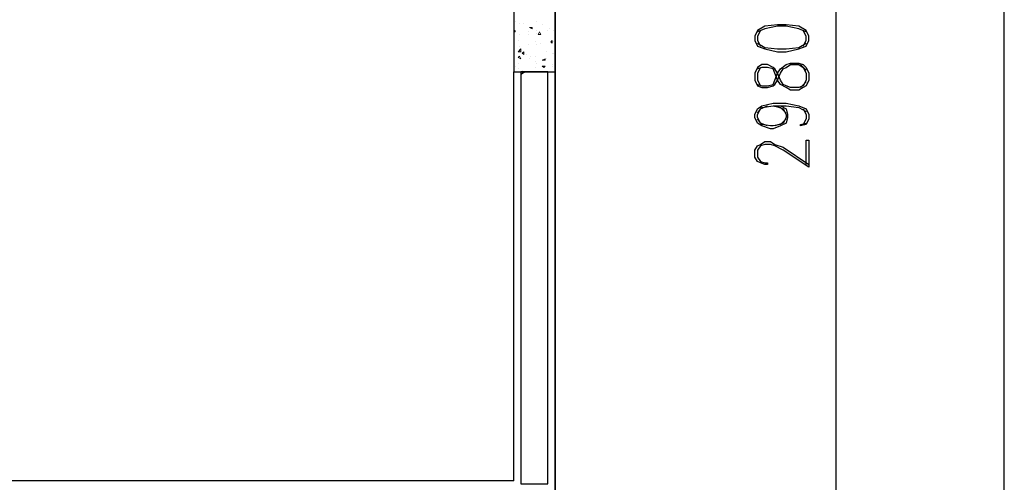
# Model space of a CAD drawing. Header units: millimetres. Extents: x 0 to 420, y 0 to 297.
# Tile 56 of 88: x 209 to 238, y 170 to 184. Entities that reach past the tile are written whole.
import ezdxf

# ---------------------------------------------------------------- set-up
doc = ezdxf.new("R2010")
doc.units = ezdxf.units.MM
doc.layers.add('LINE_000000', color=7, linetype='Continuous')

msp = doc.modelspace()

# ---------------------------------------------------------------- linework, layer by layer
at = {"layer": 'LINE_000000', "lineweight": 25}
for p, q in [((224.536, 226.568), (224.536, 73.702)), ((232.876, 169.418), (232.876, 193.209)), ((237.871, 129.921), (237.871, 193.209)), ((224.536, 159.681), (224.536, 190.034)), ((231.987, 182.076), (231.817, 182.245)), ((223.308, 169.884), (223.308, 182.033)), ((223.647, 182.033), (223.52, 181.949)), ((231.817, 181.568), (231.987, 181.737)), ((223.308, 169.884), (207.687, 169.884))]:
    msp.add_line(p, q, dxfattribs=at)
at = {"layer": 'LINE_000000', "lineweight": 0}
for p, q in [((223.351, 183.515), (223.351, 183.515)), ((223.351, 183.515), (223.351, 183.515)), ((223.478, 183.473), (223.478, 183.473)), ((223.605, 183.473), (223.605, 183.473)), ((223.774, 183.346), (223.859, 183.346)), ((223.774, 183.346), (223.859, 183.303)), ((223.816, 183.346), (223.816, 183.346)), ((223.859, 183.303), (223.859, 183.346)), ((223.986, 183.515), (223.986, 183.515)), ((224.155, 183.43), (224.155, 183.43)), ((224.367, 183.303), (224.367, 183.303)), ((224.367, 183.303), (224.367, 183.303)), ((223.308, 183.219), (223.351, 183.261)), ((223.308, 183.219), (223.351, 183.219)), ((223.351, 183.219), (223.351, 183.261)), ((223.478, 183.134), (223.478, 183.134)), ((223.732, 183.219), (223.732, 183.219)), ((223.732, 183.134), (223.732, 183.134)), ((223.986, 183.261), (223.986, 183.261)), ((223.986, 183.176), (223.986, 183.176)), ((224.028, 183.134), (224.07, 183.219)), ((224.028, 183.134), (224.113, 183.134)), ((224.113, 183.134), (224.07, 183.219)), ((224.324, 183.261), (224.324, 183.261)), ((224.494, 183.261), (224.494, 183.261)), ((223.435, 182.965), (223.435, 182.965)), ((223.435, 182.626), (223.52, 182.711)), ((223.478, 182.795), (223.478, 182.795)), ((223.478, 182.795), (223.478, 182.795)), ((223.52, 182.626), (223.52, 182.711)), ((223.732, 182.838), (223.732, 182.838)), ((223.943, 182.922), (223.943, 182.922)), ((223.986, 182.838), (223.986, 182.838)), ((224.113, 182.88), (224.113, 182.88)), ((224.409, 182.922), (224.451, 182.965)), ((224.409, 182.922), (224.451, 182.88)), ((224.451, 182.88), (224.451, 182.965)), ((224.494, 182.922), (224.494, 182.922)), ((224.494, 182.922), (224.494, 182.922)), ((223.435, 182.626), (223.52, 182.626)), ((223.435, 182.457), (223.478, 182.499)), ((223.435, 182.457), (223.52, 182.414)), ((223.435, 182.457), (223.435, 182.457)), ((223.435, 182.457), (223.435, 182.457)), ((223.52, 182.414), (223.478, 182.499)), ((223.562, 182.584), (223.605, 182.626)), ((223.562, 182.584), (223.605, 182.541)), ((223.605, 182.541), (223.605, 182.626)), ((223.689, 182.541), (223.689, 182.541)), ((223.774, 182.414), (223.774, 182.414)), ((223.816, 182.499), (223.816, 182.499)), ((223.943, 182.499), (223.943, 182.499)), ((224.155, 182.372), (224.24, 182.414)), ((224.24, 182.372), (224.24, 182.414)), ((224.282, 182.626), (224.282, 182.626)), ((224.282, 182.414), (224.282, 182.414)), ((224.451, 182.584), (224.451, 182.584)), ((224.494, 182.584), (224.494, 182.584)), ((223.351, 182.203), (223.351, 182.203)), ((223.435, 182.287), (223.435, 182.287)), ((223.435, 182.118), (223.435, 182.118)), ((223.943, 182.33), (223.943, 182.33)), ((223.943, 182.16), (223.943, 182.16)), ((223.986, 182.287), (223.986, 182.287)), ((224.155, 182.372), (224.24, 182.372)), ((224.155, 182.203), (224.24, 182.203)), ((224.155, 182.203), (224.197, 182.16)), ((224.197, 182.16), (224.24, 182.203)), ((224.197, 182.16), (224.197, 182.16)), ((224.451, 182.245), (224.451, 182.245)), ((224.451, 182.203), (224.451, 182.203)), ((224.536, 182.245), (224.536, 182.245)), ((223.562, 182.076), (223.562, 182.076))]:
    msp.add_line(p, q, dxfattribs=at)
at = {"layer": 'LINE_000000', "lineweight": 25}
for points in [[(223.308, 182.033), (224.536, 182.033), (224.536, 186.817), (223.308, 186.817), (223.308, 182.033)], [(230.463, 182.965), (230.547, 182.795), (230.759, 182.711), (231.14, 182.626), (231.394, 182.626), (231.775, 182.711), (231.987, 182.795), (232.071, 182.965), (232.071, 183.092), (231.987, 183.261), (231.775, 183.388), (231.394, 183.43), (231.14, 183.43), (230.759, 183.388), (230.547, 183.261), (230.463, 183.092), (230.463, 182.965)], [(230.463, 181.779), (230.547, 181.61), (230.674, 181.568), (230.844, 181.568), (231.013, 181.61), (231.055, 181.652), (231.14, 181.779), (231.225, 181.991), (231.309, 182.118), (231.394, 182.16), (231.521, 182.245), (231.775, 182.245), (231.902, 182.16), (231.987, 181.991), (231.987, 181.779), (231.902, 181.61), (231.775, 181.568), (231.521, 181.568), (231.394, 181.61), (231.309, 181.652), (231.225, 181.779), (231.14, 181.991), (231.055, 182.118), (231.013, 182.16), (230.844, 182.245), (230.674, 182.245), (230.547, 182.16), (230.463, 181.991), (230.463, 181.779)], [(224.324, 182.033), (223.52, 182.033), (223.52, 169.799), (224.324, 169.799), (224.324, 182.033)]]:
    msp.add_lwpolyline(points, close=True, dxfattribs=at)
for points in [[(231.987, 183.219), (231.775, 183.303), (231.394, 183.388), (231.14, 183.388), (230.759, 183.303), (230.547, 183.219)], [(230.632, 183.261), (230.547, 183.092), (230.547, 182.965), (230.632, 182.795)], [(231.902, 182.795), (231.987, 182.965), (231.987, 183.092), (231.902, 183.261)], [(230.547, 182.88), (230.759, 182.753), (231.14, 182.711), (231.394, 182.711), (231.775, 182.753), (231.987, 182.88)], [(230.547, 181.652), (230.674, 181.61), (230.844, 181.61), (231.013, 181.652), (231.055, 181.779), (231.14, 181.991), (231.225, 182.118), (231.394, 182.245), (231.521, 182.287), (231.775, 182.287), (231.902, 182.245), (231.987, 182.16), (232.071, 181.991), (232.071, 181.779), (231.987, 181.61), (231.902, 181.568), (231.775, 181.483), (231.521, 181.483), (231.394, 181.568), (231.225, 181.652), (231.14, 181.779), (231.055, 181.991), (231.013, 182.118), (230.844, 182.16), (230.674, 182.16), (230.547, 182.118)], [(230.632, 182.16), (230.547, 181.991), (230.547, 181.779), (230.632, 181.61)], [(231.225, 181.017), (231.394, 180.933), (231.436, 180.763), (231.436, 180.679), (231.394, 180.509), (231.225, 180.425), (231.013, 180.34), (230.928, 180.34), (230.674, 180.425), (230.547, 180.509), (230.463, 180.679), (230.463, 180.763), (230.547, 180.933), (230.674, 181.017), (231.013, 181.102), (231.394, 181.102), (231.775, 181.017), (231.987, 180.933), (232.071, 180.763), (232.071, 180.636), (231.987, 180.467), (231.817, 180.425), (231.817, 180.467), (231.987, 180.509)], [(230.844, 180.425), (230.632, 180.509), (230.547, 180.679), (230.547, 180.763), (230.632, 180.933), (230.844, 181.017)], [(230.547, 180.806), (230.674, 180.975), (231.013, 181.017), (231.394, 181.017), (231.775, 180.975), (231.987, 180.848)], [(231.013, 181.017), (231.225, 180.975), (231.394, 180.806)], [(231.055, 181.017), (231.309, 180.933), (231.394, 180.763), (231.394, 180.679), (231.309, 180.509), (231.055, 180.425)], [(231.902, 180.933), (231.987, 180.763), (231.987, 180.636), (231.902, 180.467)], [(231.394, 180.636), (231.225, 180.467), (231.013, 180.425), (230.928, 180.425), (230.674, 180.467), (230.547, 180.636)], [(231.987, 179.282), (231.987, 180.001), (232.071, 180.001), (232.071, 179.197), (231.309, 179.705), (231.055, 179.832), (230.928, 179.874), (230.759, 179.874), (230.632, 179.832), (230.547, 179.705), (230.547, 179.493), (230.632, 179.366), (230.759, 179.324), (230.844, 179.324), (230.844, 179.282), (230.759, 179.282), (230.632, 179.324), (230.547, 179.366), (230.463, 179.493), (230.463, 179.705), (230.547, 179.832), (230.632, 179.874), (230.759, 179.959), (230.928, 179.959), (231.055, 179.874), (231.309, 179.79), (232.071, 179.282)]]:
    msp.add_lwpolyline(points, dxfattribs=at)

doc.saveas('drawing.dxf')
